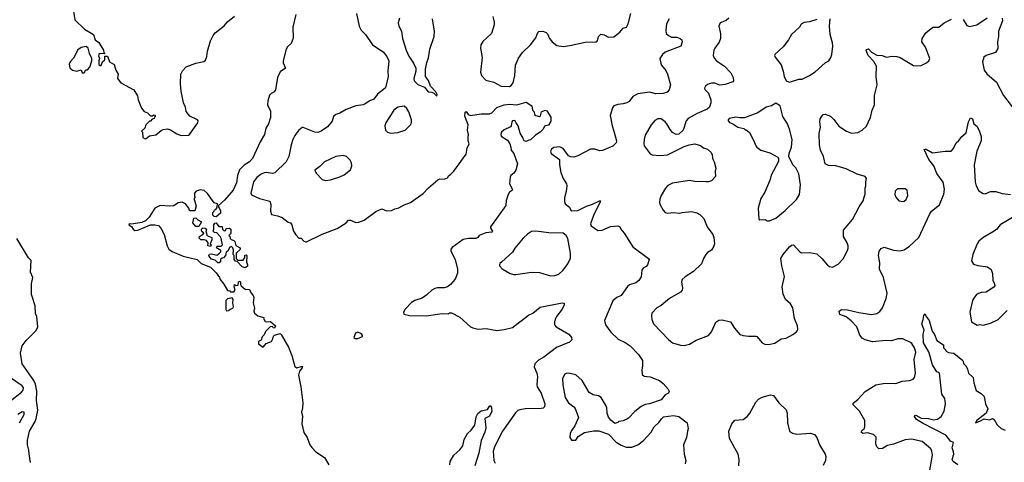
# Model space of a CAD drawing. Extents: x 2220520 to 2384350, y 721165 to 893491.
# Tile 130 of 256: x 2276242 to 2285596, y 824578 to 828785. Entities that reach past the tile are written whole.
import ezdxf

# ---------------------------------------------------------------- set-up
doc = ezdxf.new("R2010")
doc.units = 0

msp = doc.modelspace()

# ---------------------------------------------------------------- linework, layer by layer
at = {"layer": '0CON20XD'}
for points in [[(2276745.4, 828905), (2276765.4, 828785), (2276856.4, 828696.4), (2276943, 828643), (2276957.5, 828595), (2276995, 828570), (2277037.5, 828495), (2277041.7, 828471.7), (2277050, 828465), (2277045, 828460), (2277005, 828462.5), (2276992.5, 828455), (2276990.7, 828440.7), (2277000, 828415), (2276992.5, 828395), (2276995, 828360), (2277005, 828350), (2277015, 828350), (2277030, 828385), (2277050, 828405), (2277051.7, 828438.3), (2277075, 828440), (2277093.6, 828383.6), (2277140.7, 828360.7), (2277156.7, 828305), (2277176.4, 828266.4), (2277172.5, 828225), (2277202.5, 828185), (2277325, 828117.5), (2277361.7, 828061.7), (2277367.5, 828025), (2277400, 827945), (2277423.6, 827913.6), (2277455, 827900), (2277485, 827870), (2277505, 827870), (2277515, 827880), (2277528.3, 827878.3), (2277530, 827865), (2277521.7, 827858.3), (2277520, 827845), (2277501.7, 827838.3), (2277485, 827820), (2277475, 827820), (2277440, 827785), (2277430, 827755), (2277400, 827725), (2277410, 827715), (2277413.3, 827665), (2277433.9, 827653.9), (2277445, 827656.7), (2277475, 827681.2), (2277535, 827690), (2277585, 827732.5), (2277605, 827742.5), (2277645, 827746.7), (2277675, 827738.8), (2277735, 827700), (2277775, 827684), (2277845, 827688.8), (2277855, 827693.3), (2277934.2, 827805), (2277937.1, 827825), (2277932, 827835), (2277857.1, 827867.1), (2277822.6, 827912.6), (2277816.2, 827955), (2277797.3, 827995), (2277776.9, 828105), (2277769.1, 828175), (2277773.2, 828266.8), (2277790.2, 828299.8), (2277825, 828337.5), (2277915, 828372), (2277990.9, 828389.1), (2278008.3, 828401.7), (2278020.6, 828435), (2278025.8, 828485), (2278056.1, 828583.9), (2278079.2, 828635), (2278099.8, 828660.2), (2278184.4, 828725.6), (2278215.8, 828764.2), (2278281.7, 828818.3)], [(2278866.9, 828835), (2278836.7, 828715), (2278838.9, 828611.1), (2278819.7, 828560.3), (2278785, 828525.8), (2278774.3, 828504.3), (2278744.5, 828394.5), (2278745.7, 828375), (2278766.7, 828325), (2278715, 828291.2), (2278690.9, 828235), (2278672, 828118), (2278659.5, 828100.5), (2278631.2, 828085), (2278615, 828066.7), (2278598.8, 828015), (2278597.5, 827975), (2278623.5, 827915), (2278625.4, 827855), (2278605.5, 827795), (2278581.1, 827755), (2278568.8, 827695), (2278526, 827625), (2278454, 827465), (2278426, 827435), (2278375, 827402.5), (2278330.5, 827359.5), (2278311.9, 827305), (2278301.4, 827235), (2278270, 827165), (2278189.3, 827070.7), (2278131.7, 827018.3), (2278130, 827005), (2278148.3, 826971.7), (2278150, 826945), (2278107, 826913), (2278090, 826915), (2278078.3, 826928.3), (2278078.3, 826951.7), (2278090, 826965), (2278091.7, 826978.3), (2278105, 826980), (2278118.3, 827001.7), (2278120, 827035), (2278090, 827045), (2278025, 827132.5), (2277995, 827162.5), (2277955, 827168.8), (2277917.5, 827155), (2277902.5, 827135), (2277902.5, 827105), (2277910, 827095), (2277900, 827085), (2277900, 827075), (2277920, 827015), (2277905, 826970), (2277865, 826967.5), (2277855, 826972.5), (2277847.5, 826995), (2277816.7, 827035), (2277785, 827051.2), (2277746.4, 827043.6), (2277705, 827017.5), (2277668.3, 827011.7), (2277575, 827020.8), (2277524.4, 826995), (2277471.3, 826908.7), (2277436.6, 826873.4), (2277400.9, 826859.1), (2277305, 826843.3), (2277282.5, 826845), (2277277.5, 826835), (2277305, 826818.8), (2277319.2, 826795), (2277335, 826782.9), (2277365, 826785.8), (2277483.1, 826836.9), (2277526.8, 826836.8), (2277559.3, 826829.3), (2277582.9, 826805), (2277614, 826744), (2277644.5, 826635), (2277660, 826605), (2277691.9, 826581.9), (2277795, 826537.8), (2277927, 826507), (2277965, 826468.8), (2278055, 826432.5), (2278108.8, 826378.8), (2278140, 826335), (2278146.7, 826315), (2278182.3, 826272.3), (2278215, 826210), (2278237, 826207), (2278245, 826200), (2278275, 826200), (2278287.5, 826215), (2278280, 826245), (2278281.7, 826268.3), (2278295, 826260), (2278317, 826263), (2278320, 826295), (2278335, 826300), (2278340, 826295), (2278338.3, 826268.3), (2278347, 826257), (2278385, 826222.5), (2278425, 826220), (2278440, 826185), (2278460, 826165), (2278467.5, 826145), (2278460, 826095), (2278473, 826043), (2278467.5, 826015), (2278472.5, 825995), (2278505, 825970), (2278560, 825955), (2278557.5, 825945), (2278575, 825917.5), (2278585, 825912.5), (2278625, 825917.5), (2278672.5, 825875), (2278663, 825853), (2278650, 825855), (2278645, 825870), (2278623, 825867), (2278577, 825823), (2278565, 825790), (2278545, 825770), (2278535, 825740), (2278510, 825725), (2278510, 825705), (2278555, 825672.5), (2278583.8, 825706.2), (2278635, 825726.7), (2278647, 825753)], [(2279443.1, 828845), (2279465.8, 828725), (2279486, 828685), (2279527.5, 828645), (2279594, 828545), (2279695, 828479.2), (2279730, 828435), (2279749.5, 828395), (2279739.2, 828295), (2279741.9, 828245), (2279721.1, 828148.9), (2279714.4, 828135.6), (2279642.8, 828077.2), (2279605, 828030.8), (2279570, 828015), (2279525, 827984), (2279505, 827975.8), (2279435, 827968), (2279345, 827932), (2279285, 827896), (2279245, 827883.8), (2279224.2, 827865), (2279209.7, 827820.3), (2279165, 827768), (2279106.2, 827725), (2279075, 827713.3), (2279045, 827715.6), (2278935, 827760), (2278925, 827760), (2278892.5, 827735), (2278856.2, 827685), (2278836.2, 827645), (2278820, 827595), (2278798.9, 827485), (2278772.9, 827435), (2278665, 827329.2), (2278645, 827322.5), (2278585, 827332.5), (2278565, 827329.5), (2278535, 827316.4), (2278494.4, 827285), (2278463.8, 827245), (2278437.1, 827137.1), (2278445, 827119.2), (2278520, 827085), (2278619.3, 827059.3), (2278629.2, 827029.2), (2278623.6, 826966.4), (2278634, 826934), (2278692.3, 826922.3), (2278735, 826906.2), (2278791.2, 826861.2), (2278815, 826853.3), (2278828, 826835), (2278843.3, 826775), (2278865, 826740), (2278895, 826710), (2278915, 826710), (2278941.7, 826681.7), (2278958.3, 826678.3), (2278961.7, 826671.7), (2279115, 826747.5), (2279259.5, 826800.5), (2279342.5, 826855), (2279365, 826880), (2279385, 826880), (2279435, 826857.5), (2279465, 826860), (2279515, 826880), (2279625, 826962.5), (2279683, 826987), (2279728.3, 826968.3), (2279775, 826972.5), (2279805, 826987.5), (2279845, 826997.5), (2279895, 827026.7), (2279955, 827046.7), (2280075, 827133.3), (2280125, 827186.7), (2280215, 827262.5), (2280235, 827272.5), (2280275, 827270), (2280305, 827282.5), (2280320, 827305), (2280336.4, 827313.6), (2280367.5, 827345), (2280483.6, 827506.4), (2280493.8, 827565), (2280513.3, 827605), (2280501.4, 827635), (2280503.2, 827663.2), (2280505.6, 827695), (2280497.8, 827735), (2280502.9, 827785), (2280471.9, 827868.1), (2280474.2, 827905), (2280485, 827912.5), (2280503.3, 827885), (2280525, 827876.2), (2280625, 827890.6), (2280705, 827889.1), (2280728.9, 827901.1), (2280775, 827950), (2280845, 827975.4), (2280895, 827982), (2280965, 827977.1), (2281055, 828000), (2281107.5, 827965), (2281113.3, 827925), (2281128.3, 827908.3), (2281133.3, 827885), (2281145, 827873.3), (2281180, 827865), (2281188.8, 827871.2), (2281200.9, 827909.1), (2281235, 827926), (2281250.5, 827920.5), (2281289.5, 827859.5), (2281289.5, 827820.5), (2281265, 827783.3), (2281227, 827773), (2281213.8, 827745), (2281187.5, 827715), (2281141.1, 827688.9), (2281095, 827643.3), (2281078.3, 827641.7), (2281055, 827627.5), (2281035, 827632.5), (2281027.5, 827645), (2281025, 827660), (2280996.8, 827706.8), (2280976.2, 827775), (2280958.8, 827805), (2280946.1, 827826.1), (2280925, 827823.3), (2280916.1, 827813.9), (2280912.7, 827777.3), (2280904.4, 827765.6), (2280845, 827738.9), (2280818.1, 827715), (2280811.5, 827695), (2280817.5, 827677.5), (2280875, 827639.4), (2280898.1, 827605), (2280909.2, 827575), (2280910.8, 827545), (2280937.1, 827515), (2280970, 827415), (2280956.2, 827355), (2280935, 827326.7), (2280907.5, 827305), (2280900.8, 827289.2), (2280893.8, 827225), (2280918.8, 827185), (2280923.6, 827166.4), (2280895, 827146.7), (2280882, 827125), (2280863.9, 827066.1), (2280860.7, 827019.3), (2280716, 826815), (2280714.2, 826804.2), (2280733.3, 826775), (2280727.5, 826765), (2280669.1, 826760.9), (2280607.5, 826735), (2280593.3, 826715), (2280575, 826704), (2280505, 826706.9), (2280455, 826695.5), (2280350.2, 826619.8), (2280339.4, 826605), (2280339.4, 826585), (2280379.5, 826505), (2280402.1, 826415), (2280400.5, 826375), (2280380.6, 826319.4), (2280335, 826267.9), (2280305, 826245.4), (2280275, 826235.4), (2280212.1, 826237.9), (2280185, 826231.5), (2280156.2, 826213.8), (2280111.2, 826168.8), (2280065, 826138.9), (2279995, 826115.4), (2279965, 826098.5), (2279904, 826035), (2279887.5, 826005), (2279892.5, 825985), (2279946.4, 825973.6), (2280105, 825971.2), (2280256.4, 825993.6), (2280315, 825990), (2280325, 826000), (2280345, 825997.5), (2280425, 825957.5), (2280525, 825866.7), (2280545.9, 825855.9), (2280596.1, 825843.9), (2280675, 825850), (2280775, 825830), (2280845, 825841.2), (2280925, 825860), (2281075, 825976.2), (2281116.7, 825995), (2281186.1, 826053.9), (2281395, 826093.3), (2281415, 826090), (2281416, 826075), (2281396.5, 826035), (2281340.6, 825965), (2281331.1, 825945), (2281323.3, 825915), (2281324, 825885), (2281340, 825865), (2281459.2, 825795), (2281485.8, 825765), (2281488, 825742), (2281465, 825720), (2281340.3, 825669.7), (2281222.1, 825577.9), (2281171.1, 825548.9), (2281136.2, 825515), (2281128.8, 825485), (2281155.8, 825425.8), (2281160, 825395), (2281153.9, 825313.9), (2281158.8, 825295), (2281180.9, 825260.9), (2281196.9, 825235), (2281231.4, 825135), (2281228, 825105), (2281215.6, 825094.4), (2281195, 825090), (2281044, 825086), (2280995, 825078.5), (2280975, 825070), (2280951.7, 825048.3), (2280829.1, 824875), (2280752.1, 824725), (2280739.6, 824685), (2280748.1, 824595), (2280760.6, 824570.6)], [(2279850, 828800), (2279838.8, 828755), (2279844.2, 828725), (2279869.2, 828675), (2279879.4, 828605), (2279912.2, 828495), (2279938, 828438), (2279982.8, 828372.8), (2280004.3, 828325), (2280004.2, 828295), (2279986.2, 828225), (2279991.2, 828205), (2280025, 828168.8), (2280087.5, 828145), (2280121.2, 828101.2), (2280156.4, 828096.4), (2280177, 828087), (2280205, 828060), (2280206.7, 828075), (2280195, 828100), (2280143.9, 828153.9), (2280127, 828207), (2280096.7, 828245), (2280097.1, 828315), (2280109.2, 828379.2), (2280126.9, 828423.1), (2280139.4, 828505), (2280179.1, 828625), (2280182.7, 828675), (2280164.4, 828795)], [(2280735.9, 828815.9), (2280748.8, 828761.2), (2280750, 828735), (2280723.3, 828655), (2280642.2, 828577.8), (2280624.4, 828545), (2280620.6, 828515), (2280637.1, 828425), (2280620.8, 828285), (2280630, 828255), (2280671.3, 828211.3), (2280745, 828191.1), (2280815, 828154.4), (2280895, 828151.4), (2280910.9, 828159.1), (2280930, 828185), (2280946, 828255), (2280953.9, 828353.9), (2280980.5, 828419.5), (2281020, 828475), (2281096.2, 828545), (2281145.7, 828614.3), (2281164, 828665), (2281175, 828673.3), (2281213, 828677), (2281245, 828662.5), (2281255, 828652.5), (2281276, 828605), (2281300, 828575), (2281345, 828541.2), (2281405, 828529.2), (2281469.7, 828540.3), (2281615, 828573.1), (2281716.4, 828573.6), (2281732.5, 828585), (2281740, 828625), (2281762.5, 828647.5), (2281795, 828641.2), (2281835, 828620), (2281885, 828621.2), (2281945, 828667.5), (2281973.9, 828706.1), (2282005.8, 828714.2), (2282022.5, 828745), (2282049.5, 828845)], [(2282412.9, 828795), (2282388, 828745), (2282380, 828685), (2282383.8, 828655), (2282405, 828633.8), (2282435, 828618.8), (2282485, 828618), (2282517, 828607), (2282533.3, 828595), (2282536.7, 828575), (2282522.5, 828535), (2282375, 828477.5), (2282350, 828455), (2282324, 828415), (2282337.5, 828355), (2282381.5, 828301.5), (2282396.3, 828266.3), (2282424.2, 828165), (2282412.7, 828117.3), (2282393.3, 828095), (2282355, 828082.5), (2282285, 828081.2), (2282225, 828096.2), (2282115, 828079.2), (2282065.8, 828055), (2282031.1, 828008.9), (2282011.2, 827995), (2281975, 827984.4), (2281925, 827980.6), (2281885, 827965.8), (2281872.4, 827947.6), (2281852.3, 827875), (2281869.5, 827775), (2281885.4, 827725.4), (2281913.3, 827635), (2281907.5, 827615), (2281875.7, 827584.3), (2281778.8, 827541.2), (2281755, 827538), (2281705, 827554), (2281666.1, 827556.1), (2281545, 827492.2), (2281505, 827479.4), (2281475, 827481.4), (2281455, 827492), (2281405, 827560), (2281375, 827576.5), (2281315, 827570.6), (2281293.8, 827556.2), (2281285.8, 827535), (2281290, 827515), (2281370, 827455), (2281370.8, 827405), (2281384.3, 827334.3), (2281405.8, 827275.8), (2281436.2, 827225), (2281438.8, 827205), (2281433, 827153), (2281417, 827093), (2281417, 827057), (2281423.9, 827033.9), (2281465, 827002.5), (2281477.5, 826975), (2281487, 826967), (2281545, 826972), (2281625.8, 827014.2), (2281685, 827030.8), (2281750, 827065), (2281760, 827065), (2281755.8, 827054.2), (2281692.5, 826925), (2281666.7, 826855), (2281663.9, 826843.9), (2281672.5, 826825), (2281735, 826781.2), (2281775, 826786.2), (2281855, 826818.8), (2281925, 826826.7), (2281945, 826817.5), (2281953.9, 826793.9), (2281985, 826757.5), (2282066.2, 826625), (2282215, 826516.7), (2282222.5, 826505), (2282207.5, 826455), (2282195, 826440), (2282166.1, 826423.9), (2282154.1, 826405.9), (2282145, 826340), (2282125, 826307.5), (2282095.9, 826284.1), (2282035, 826263.8), (2282015, 826248.8), (2281956, 826165), (2281915, 826144), (2281877.1, 826112.9), (2281798, 825925), (2281808, 825885), (2281858, 825815), (2281927.8, 825747.8), (2281995.5, 825715.5), (2282042, 825685), (2282121.7, 825601.7), (2282158, 825545), (2282160, 825495), (2282151.2, 825455), (2282155, 825413.3), (2282175, 825396.2), (2282230.5, 825390.5), (2282320, 825355), (2282355, 825327.5), (2282403, 825273), (2282412.5, 825255), (2282407.5, 825235), (2282375, 825220), (2282335, 825173.3), (2282225, 825133.3), (2282185, 825128.8), (2282145, 825108.8), (2282085, 825062), (2282025, 824997.5), (2282010.7, 824989.3), (2281975, 824973.3), (2281935, 824967.5), (2281923.3, 824956.7), (2281895, 824947.5), (2281858.3, 824978.3), (2281837.3, 825007.3), (2281822.9, 825045), (2281819.4, 825095), (2281808.1, 825125), (2281766.2, 825195), (2281740, 825210), (2281691.2, 825221.2), (2281652.1, 825242.1), (2281586, 825355)], [(2282979.7, 828800.3), (2282955, 828778.8), (2282896.7, 828755), (2282883.3, 828725), (2282899.2, 828655), (2282899.5, 828605), (2282887.7, 828572.3), (2282845.6, 828515), (2282837.5, 828495), (2282831.5, 828445), (2282838.8, 828421.2), (2282861.4, 828395), (2282939.2, 828345), (2282999.4, 828279.4), (2283020.8, 828235), (2283022.5, 828205), (2283017.5, 828195), (2282945, 828170), (2282895, 828163.3), (2282845, 828181.1), (2282815, 828182.2), (2282775, 828168.6), (2282756.2, 828155), (2282748.8, 828135), (2282752.3, 828122.3), (2282785, 828086.7), (2282809.2, 828025), (2282807.8, 827995), (2282794.4, 827955), (2282774.7, 827935.3), (2282677.6, 827892.4), (2282592.5, 827845), (2282575, 827823.3), (2282545, 827736.7), (2282505, 827696.7), (2282480, 827695), (2282445, 827713.3), (2282420.3, 827740.3), (2282391.4, 827795), (2282375, 827814.2), (2282335, 827841.9), (2282305, 827843.1), (2282275, 827827.1), (2282242.8, 827787.2), (2282183.7, 827686.3), (2282174.4, 827645)], [(2285205, 828787.5), (2285241.7, 828731.7), (2285265, 828721.2), (2285335, 828736), (2285435, 828802.9)], [(2285575, 828800), (2285580, 828775), (2285541.2, 828675), (2285542, 828625), (2285531.2, 828575), (2285535, 828510), (2285512.5, 828475), (2285425, 828446), (2285402.4, 828427.6), (2285390, 828385), (2285405.8, 828305.8), (2285430.3, 828270.3), (2285522.6, 828192.6), (2285589.4, 828065), (2285734.2, 827875)], [(2282174.4, 827645), (2282171.1, 827605), (2282175.7, 827585), (2282230.9, 827510.9), (2282251.7, 827501.7), (2282325, 827493.1), (2282397.8, 827502.2), (2282555, 827580.8), (2282603.2, 827596.8), (2282655, 827604.3), (2282708.8, 827588.8), (2282738.8, 827568.8), (2282776.7, 827555), (2282808.8, 827525), (2282820, 827505), (2282823.3, 827465), (2282840.8, 827435), (2282856, 827375), (2282848.8, 827345), (2282853.3, 827295), (2282815.8, 827254.2), (2282785.9, 827244.1), (2282765, 827244), (2282656.4, 827246.4), (2282605, 827256.2), (2282445, 827232.5), (2282399.5, 827210.5), (2282375.9, 827184.1), (2282336.7, 827115), (2282325, 827080), (2282321.2, 827045), (2282326.1, 827026.1), (2282354, 826974), (2282375, 826952.5), (2282395, 826947.5), (2282455, 826953.8), (2282515, 826946.7), (2282536.2, 826953.8), (2282625, 826960.8), (2282675, 826950.8), (2282705, 826932.5), (2282742.5, 826895), (2282772.9, 826815), (2282828.5, 826745), (2282837.9, 826715), (2282841.8, 826655), (2282837, 826633), (2282815.4, 826594.6), (2282777.4, 826572.6), (2282760, 826555), (2282737.5, 826515), (2282720, 826465), (2282645, 826392.9), (2282565, 826341.4), (2282536, 826315), (2282530.8, 826295), (2282538.6, 826235), (2282534.3, 826215), (2282518.6, 826195), (2282415, 826134.5), (2282335, 826068.6), (2282295, 826046.9), (2282247.5, 825995), (2282242.9, 825975), (2282247.1, 825935), (2282264, 825895), (2282405, 825744.2), (2282445, 825712.9), (2282520.3, 825690.3), (2282555, 825690), (2282605, 825702.5), (2282670.2, 825739.8), (2282785, 825784), (2282815, 825818.8), (2282855, 825908.8), (2282885, 825930), (2282915, 825932.5), (2282994.1, 825914.1), (2283033.9, 825853.9), (2283085, 825793.3), (2283113.9, 825783.9), (2283165, 825778.6), (2283235, 825778), (2283245, 825773.3), (2283295, 825712.5), (2283320.7, 825700.7), (2283355, 825696.7), (2283415, 825710), (2283475, 825751.2), (2283525, 825756.7), (2283588.3, 825791.7), (2283625, 825822.5), (2283636.2, 825845), (2283631.2, 825875), (2283604.3, 825945), (2283587.8, 826045), (2283565, 826084.2), (2283517.1, 826125), (2283494.4, 826175), (2283486.7, 826245), (2283509.4, 826345), (2283482.9, 826445), (2283474, 826515), (2283495, 826552.5), (2283555, 826626.7), (2283575, 826642), (2283595, 826643.8), (2283655, 826578), (2283670.3, 826570.3), (2283745, 826572.5), (2283815, 826558.6), (2283864, 826515), (2283915, 826453.3), (2283935, 826440), (2283965, 826433.3), (2284018.3, 826461.7), (2284065, 826513.3), (2284107.9, 826592.1), (2284114, 826615), (2284114, 826635), (2284102, 826665), (2284067.5, 826725), (2284068, 826785), (2284153.8, 826885), (2284216, 827005), (2284256, 827065), (2284265, 827097.5), (2284273.6, 827126.4), (2284273.9, 827183.9), (2284281.2, 827205), (2284280, 827245), (2284286.2, 827275), (2284273.3, 827295), (2284196.8, 827316.8), (2284095, 827368.6), (2283995, 827395.6), (2283925, 827400), (2283894.2, 827415), (2283880, 827485), (2283850, 827545), (2283841.4, 827595), (2283835.8, 827704.2), (2283850, 827765), (2283843.8, 827815), (2283848.3, 827841.7), (2283865, 827872.5), (2283876.7, 827883.3), (2283895, 827887.5), (2283945, 827867.5), (2283977.3, 827837.3), (2284024.1, 827774.1), (2284095.8, 827725.8), (2284145, 827707.5), (2284205, 827712.5), (2284245, 827736), (2284285.6, 827774.4), (2284326.2, 827855), (2284342, 827925), (2284362.5, 827975), (2284364.4, 828065.6), (2284388.6, 828165), (2284379.2, 828245), (2284383.3, 828345), (2284357.3, 828387.3), (2284303.9, 828443.9), (2284283.9, 828493.9), (2284287, 828503), (2284305, 828507.5), (2284335, 828476.7), (2284385, 828449.2), (2284435, 828445.7), (2284477.7, 828427.7), (2284530.3, 828439.7), (2284575, 828435.6), (2284606.2, 828425), (2284735, 828351.2), (2284755, 828346.2), (2284805, 828348.8), (2284856.1, 828373.9), (2284880, 828395), (2284890, 828415), (2284846.2, 828525), (2284813.8, 828575), (2284816.7, 828605), (2284850.5, 828659.5), (2284916, 828714), (2284975, 828715.5), (2285024.8, 828755.2), (2285095, 828791.3)], [(2283815, 828786.7), (2283746.4, 828763.6), (2283695, 828758.8), (2283665, 828743.3), (2283650, 828715), (2283574.2, 828645.8), (2283546.6, 828593.4), (2283495, 828526.2), (2283417.5, 828455), (2283412.5, 828445), (2283419.3, 828429.3), (2283475.8, 828355), (2283496, 828295), (2283503.3, 828245), (2283522.5, 828205), (2283555, 828192.5)], [(2283555, 828192.5), (2283645, 828221.2), (2283675, 828221.2), (2283745, 828254.3), (2283800.3, 828289.7), (2283895.6, 828374.4), (2283928, 828395), (2283948, 828425), (2283958, 828455), (2283967.3, 828532.7), (2283964.2, 828564.2), (2283940.8, 828645), (2283935.9, 828724.1), (2283943, 828793)], [(2276855, 828280), (2276871.7, 828308.3), (2276885, 828310), (2276907, 828333), (2276928, 828395), (2276926.4, 828416.4), (2276904.2, 828464.2), (2276893.8, 828515), (2276875, 828529.2), (2276825, 828522.5), (2276795, 828498.9), (2276751.6, 828418.4), (2276720, 828385), (2276713.5, 828363.5), (2276717.3, 828327.3), (2276742.5, 828305), (2276785, 828297.5), (2276825, 828310), (2276835, 828280), (2276855, 828280)], [(2279765, 827706.2), (2279835, 827714.2), (2279905, 827736.2), (2279955.6, 827784.4), (2279964.3, 827805), (2279964.3, 827834.3), (2279939.1, 827909.1), (2279921.3, 827941.3), (2279895, 827964.3), (2279835, 827952.5), (2279796, 827925), (2279722, 827805), (2279711.2, 827775), (2279716.4, 827736.4), (2279735, 827716.7), (2279765, 827706.2)], [(2283343, 826873), (2283365, 826873.8), (2283425, 826900), (2283515, 826972), (2283621.2, 827075), (2283652, 827125), (2283660.8, 827215), (2283645, 827320), (2283615, 827377.5), (2283587.5, 827405), (2283550, 827485), (2283553.8, 827515), (2283573.8, 827575), (2283580, 827645), (2283555.7, 827745.7), (2283535.7, 827795.7), (2283491.2, 827865), (2283467.5, 827965), (2283425, 827992.5), (2283385, 827966.7), (2283335, 827953.8), (2283255, 827900), (2283127, 827853), (2283085, 827852.5), (2283045, 827860), (2282982.5, 827845), (2282973.3, 827835), (2282973.3, 827825), (2282985, 827807.5), (2283016.1, 827796.1), (2283065, 827763.3), (2283121.7, 827751.7), (2283135, 827740), (2283145, 827740), (2283175, 827712.5), (2283216.7, 827635), (2283235.8, 827585.8), (2283246.2, 827575), (2283284.6, 827544.6), (2283369.1, 827519.1), (2283445, 827477.5), (2283452.5, 827465), (2283451.7, 827438.3), (2283382.3, 827307.7), (2283371.2, 827265), (2283322, 827145), (2283282, 827085), (2283256.7, 826995), (2283265, 826890), (2283275, 826882.5), (2283325, 826887.5), (2283343, 826873)], [(2284885.6, 824485), (2284914.6, 824644.6), (2284907.5, 824685), (2284896.7, 824706.7), (2284815, 824776.9), (2284715, 824798.1), (2284655, 824791.8), (2284545, 824750.9), (2284485, 824738.1), (2284440.5, 824709.5), (2284405, 824706.7), (2284386.2, 824725), (2284375.8, 824755), (2284377.3, 824817.3), (2284354.1, 824844.1), (2284295, 824860), (2284253.6, 824853.6), (2284237.5, 824865), (2284245, 824882.5), (2284263.6, 824896.4), (2284270, 824915), (2284270, 824975), (2284222, 825065), (2284161.2, 825125), (2284160.5, 825139.5), (2284205, 825176), (2284275, 825250), (2284375.6, 825314.4), (2284465, 825330.8), (2284565, 825327.8), (2284625, 825350.5), (2284694.4, 825355.6), (2284730.3, 825369.7), (2284743.8, 825385), (2284752, 825425), (2284740, 825555), (2284755.7, 825624.3), (2284744.3, 825665), (2284717, 825707), (2284705, 825718), (2284631.7, 825751.7), (2284585, 825752.5), (2284525, 825734.2), (2284475, 825735.6), (2284345, 825724.3), (2284275, 825741.9), (2284245, 825759.2), (2284225, 825786), (2284194.3, 825865), (2284142.1, 825922.1), (2284095, 825960), (2284035, 825983.8), (2284027.5, 826015), (2284050.7, 826029.3), (2284105, 826028.6), (2284215, 826002.9), (2284334.3, 825984.3), (2284386.4, 825993.6), (2284415, 826010.8), (2284440.6, 826045), (2284474.6, 826135), (2284483.5, 826185), (2284449.5, 826335), (2284410, 826415), (2284412.9, 826475), (2284399.5, 826545), (2284406.9, 826585), (2284425, 826611.2), (2284455, 826624), (2284545, 826595.7), (2284605, 826587.5), (2284645, 826597.5), (2284695, 826631.4), (2284783.6, 826716.4), (2284884.5, 826935), (2284905.7, 826965), (2284979.2, 827025), (2285022.1, 827127.9), (2285028.6, 827175), (2285015, 827242.5), (2284955, 827322.5), (2284927.7, 827397.7), (2284878.6, 827455), (2284835, 827550), (2284843.8, 827556.2), (2284855, 827553.3), (2284915, 827520), (2285035, 827536.7), (2285090, 827535), (2285115, 827560), (2285140, 827615), (2285165, 827637.5), (2285193.6, 827676.4), (2285235, 827710), (2285256.7, 827815), (2285275, 827852.5), (2285293, 827843), (2285307.5, 827795), (2285335, 827772.5), (2285357.5, 827732.5), (2285376, 827675), (2285376.9, 827635), (2285335.7, 827535), (2285308.8, 827405), (2285320, 827245), (2285330, 827205), (2285355, 827160), (2285394.1, 827134.1), (2285415, 827130), (2285465, 827150.8), (2285515, 827152), (2285575, 827132), (2285655, 827122.5)], [(2279146.1, 827256.1), (2279195, 827264), (2279285, 827290.8), (2279325, 827310), (2279385, 827356.7), (2279398.8, 827395), (2279394, 827425), (2279381.7, 827451.7), (2279346.7, 827485), (2279315, 827493.8), (2279245, 827485.7), (2279136.7, 827435), (2279095, 827391.2), (2279047.5, 827355), (2279057.5, 827325), (2279115, 827266.2), (2279146.1, 827256.1)], [(2284635, 827056.7), (2284645, 827060), (2284665, 827077.5), (2284681.2, 827115), (2284673.3, 827165), (2284653, 827177), (2284583, 827177), (2284560, 827155), (2284557.5, 827125), (2284565, 827100), (2284593.9, 827063.9), (2284635, 827056.7)], [(2285712.3, 826927.7), (2285555.8, 826834.2), (2285526.2, 826795), (2285501.2, 826775), (2285400.2, 826719.8), (2285355, 826680), (2285338.6, 826655), (2285298.8, 826555), (2285283.8, 826493.8), (2285305, 826462.5), (2285345, 826447.5), (2285436.4, 826436.4), (2285470.7, 826410.7), (2285483.6, 826373.6), (2285486.7, 826305), (2285500, 826285), (2285506.7, 826255), (2285497.3, 826242.7), (2285425, 826196.7), (2285377, 826193), (2285335, 826177.5), (2285311.7, 826148.3), (2285293.8, 826115), (2285270, 826005), (2285283.3, 825915), (2285337, 825883), (2285365, 825887.5), (2285395, 825883.3), (2285465, 825901.2), (2285536.7, 825935), (2285625, 826021.2)], [(2277945, 826820), (2277915, 826820), (2277887.5, 826855), (2277895, 826897.5), (2277915, 826902.5), (2277933.9, 826883.9), (2277970, 826865), (2277945, 826820)], [(2278385, 826427.5), (2278355, 826437.5), (2278308.3, 826488.3), (2278291.7, 826491.7), (2278280, 826505), (2278280, 826545), (2278270, 826555), (2278272.5, 826595), (2278267, 826617), (2278255, 826630), (2278235, 826620), (2278220, 826585), (2278203, 826577), (2278197, 826543), (2278178.3, 826521.7), (2278165, 826520), (2278150, 826505), (2278150, 826485), (2278137, 826473), (2278123, 826473), (2278098.3, 826498.3), (2278065, 826510), (2278047, 826527), (2278037.5, 826545), (2278045, 826557.5), (2278065, 826560), (2278115, 826547.5), (2278140, 826565), (2278151.7, 826578.3), (2278151.7, 826591.7), (2278120.7, 826610.7), (2278112.5, 826625), (2278118.3, 826631.7), (2278157, 826633), (2278167.5, 826645), (2278157, 826707), (2278147.5, 826725), (2278115, 826760), (2278093, 826763), (2278080, 826775), (2278087.5, 826795), (2278087.5, 826835), (2278095, 826852.5), (2278110, 826855), (2278135, 826820), (2278165, 826820), (2278170, 826795), (2278185, 826780), (2278198.3, 826781.7), (2278205, 826800), (2278235, 826802.5), (2278247.5, 826795), (2278247, 826753), (2278230, 826735), (2278237, 826727), (2278240, 826705), (2278250, 826695), (2278275, 826687.5), (2278286.2, 826676.2), (2278295, 826640), (2278330, 826620), (2278340, 826605), (2278300, 826565), (2278300, 826515), (2278315, 826500), (2278365, 826500), (2278380, 826525), (2278381.7, 826548.3), (2278395, 826550), (2278400, 826545), (2278397.5, 826485), (2278406.2, 826455), (2278405.9, 826444.1), (2278395, 826432.5), (2278385, 826427.5)], [(2278055, 826630), (2278030, 826635), (2278032.5, 826665), (2278016.1, 826686.1), (2277993.6, 826693.6), (2277963.8, 826693.8), (2277948.3, 826708.3), (2277950, 826725), (2277979.3, 826740.7), (2277990, 826755), (2277973, 826773), (2277970, 826785), (2277970, 826795), (2277983, 826807), (2278005, 826802.5), (2278017, 826787), (2278010, 826765), (2278017, 826757), (2278020, 826735), (2278066.2, 826716.2), (2278066.4, 826693.6), (2278050, 826655), (2278060, 826645), (2278055, 826630)], [(2281285, 826350.8), (2281325, 826352.9), (2281362.8, 826367.2), (2281405, 826403.1), (2281448.8, 826465), (2281475, 826517.5), (2281474.4, 826565), (2281448, 826705), (2281433.3, 826735), (2281406.1, 826756.1), (2281270.3, 826760.3), (2281144.3, 826775.7), (2281105, 826770.8), (2281065, 826745.8), (2281025, 826710), (2280947.1, 826615), (2280924.4, 826575.6), (2280822.5, 826485), (2280803.6, 826466.4), (2280800, 826455), (2280800, 826445), (2280825, 826417.5), (2280902.3, 826372.3), (2280935, 826364), (2280955, 826362.5), (2281105, 826387.1), (2281181.7, 826381.7), (2281285, 826350.8)], [(2276345.6, 824575), (2276332.7, 824657.3), (2276330, 824695), (2276316.7, 824745), (2276315, 824787.5), (2276334.6, 824875), (2276388.1, 824965), (2276399.2, 824995), (2276412.9, 825075), (2276402.2, 825165), (2276406, 825255), (2276391.4, 825321.4), (2276376.4, 825356.4), (2276266.7, 825515), (2276250, 825615), (2276264.7, 825685.3), (2276303.8, 825735), (2276399.9, 825830.1), (2276415.4, 825865), (2276404, 825964), (2276392.3, 825992.3), (2276390, 826065), (2276355, 826172.5), (2276354, 826216), (2276355.4, 826275), (2276366, 826335), (2276345.5, 826385), (2276349.4, 826495), (2276325, 826522.5), (2276215.9, 826705.9)], [(2278208.3, 826018.3), (2278225, 826022.5), (2278240, 826035), (2278266.1, 826043.9), (2278272.5, 826055), (2278266.7, 826095), (2278270, 826125), (2278261.7, 826141.7), (2278215, 826133.3), (2278200, 826115), (2278200.7, 826030.7), (2278208.3, 826018.3)], [(2285155.3, 824555.3), (2285109.4, 824585), (2285100.6, 824605), (2285116.7, 824655), (2285115, 824677.5), (2285100.6, 824715), (2285113.3, 824765), (2285085, 824778.5), (2285061.1, 824815), (2285039.6, 824835), (2284825, 824946.4), (2284762.5, 824985), (2284742.5, 825015), (2284746.2, 825023.8), (2284755, 825025.7), (2284805, 824997.5), (2284875, 824993.6), (2284921.5, 824981.5), (2284963, 824987), (2284996.3, 825013.7), (2285025.6, 825065), (2285038.9, 825135), (2285030, 825185), (2285001.8, 825225), (2284979.4, 825425), (2284973.2, 825433.2), (2284955, 825438.2), (2284913.7, 825505), (2284878.7, 825628.7), (2284829.4, 825715), (2284825.6, 825795), (2284834.5, 825835), (2284811.4, 825895), (2284826.7, 825935), (2284832.5, 825975), (2284845, 825990), (2284852.5, 825965), (2284882.5, 825925), (2284910.8, 825825), (2284934.2, 825794.2), (2284955, 825737.5), (2285017.5, 825695), (2285020, 825665), (2285040, 825645), (2285043.6, 825633.6), (2285065, 825623.3), (2285116.1, 825616.1), (2285202.5, 825545), (2285213, 825513), (2285233, 825493), (2285246.7, 825465), (2285257.5, 825425), (2285300, 825385), (2285306.7, 825335), (2285329.3, 825259.3), (2285375, 825233.3), (2285403.6, 825203.6), (2285416.2, 825135), (2285438.8, 825085), (2285425.5, 825044.5), (2285333.8, 824975), (2285322.5, 824955), (2285365, 824968), (2285405, 824990.6), (2285455, 824980.8), (2285485, 824993.8), (2285501.2, 824985), (2285528, 824935), (2285565, 824898.8), (2285603.9, 824883.9)], [(2278647, 825753), (2278652.3, 825777.7), (2278662.3, 825787.7), (2278715, 825803.3), (2278725, 825794.2), (2278795, 825673.3), (2278827.1, 825595), (2278855, 825487.5), (2278875, 825475.5), (2278915, 825490), (2278928.3, 825488.3), (2278924.4, 825475), (2278899.6, 825445), (2278890.3, 825405), (2278913.9, 825295), (2278931.1, 825145), (2278929.2, 825095), (2278920, 825055), (2278929.8, 825015), (2278922.5, 824945), (2278941.8, 824861.8), (2278972.5, 824815), (2279000, 824745), (2279018.3, 824718.3), (2279055, 824679.2), (2279138, 824625), (2279178, 824555)], [(2279455, 825754), (2279500, 825775), (2279500, 825785), (2279489.1, 825799.1), (2279455, 825814), (2279433.8, 825805), (2279417.5, 825765), (2279430, 825755), (2279455, 825754)], [(2276155, 825161.9), (2276259.2, 825245), (2276274.2, 825265), (2276279.2, 825285), (2276265, 825306), (2276145, 825388.6)], [(2281586, 825355), (2281525, 825410), (2281455.9, 825425.9), (2281435, 825423.8), (2281420, 825415), (2281400, 825375), (2281402.9, 825315), (2281422.9, 825195), (2281455, 825143.8), (2281505.8, 825105.8), (2281518.8, 825088.8), (2281552, 825005), (2281516.7, 824925), (2281486.7, 824885), (2281472.5, 824855), (2281470, 824815), (2281485, 824790), (2281525, 824790), (2281547, 824823), (2281608.3, 824861.7), (2281692.3, 824877.7), (2281745, 824878.8), (2281835.8, 824845.8), (2281908.8, 824768.8), (2281955, 824740.8), (2282005, 824723.1), (2282056.4, 824723.6), (2282115, 824744.4), (2282168, 824785), (2282240, 824865), (2282270, 824915), (2282315, 824956.7), (2282338.3, 824991.7), (2282359.3, 825010.7), (2282455, 825022.5), (2282505, 825013.3), (2282583.8, 824955), (2282591.2, 824895), (2282588, 824875), (2282575.8, 824814.2), (2282548.8, 824745), (2282554, 824655), (2282572, 824595), (2282564, 824565)], [(2283073.1, 824545), (2283078.5, 824605), (2283067.8, 824655), (2282984.2, 824805), (2282980, 824875), (2283008, 824945), (2283035, 824980), (2283115, 824986.2), (2283153.3, 825015), (2283178.8, 825045), (2283235, 825150), (2283260.9, 825179.1), (2283295, 825196.9), (2283375, 825221.2), (2283403.9, 825213.9), (2283454.1, 825144.1), (2283525, 825077.5), (2283534, 825045), (2283536.2, 824955), (2283555, 824873.3), (2283584.2, 824854.2), (2283625, 824846), (2283755, 824856.2), (2283792.3, 824842.3), (2283816.2, 824815), (2283840, 824745), (2283893.3, 824655), (2283900, 824635), (2283896, 824595), (2283875, 824546.7)], [(2276241.5, 824955), (2276285, 825033.8), (2276285.7, 825055), (2276265, 825059.4), (2276225, 825032)], [(2280327.5, 824555), (2280332.5, 824585), (2280366.9, 824645), (2280424.5, 824695.5), (2280453.1, 824735), (2280465.9, 824794.1), (2280497.3, 824852.7), (2280532.5, 824885), (2280565, 824930), (2280578.9, 825011.1), (2280595, 825043.1), (2280625, 825066.5), (2280685, 825079.2), (2280705, 825113.3), (2280715, 825116.7), (2280725.5, 825095.5), (2280727.8, 825065), (2280705, 825015.8), (2280661.2, 824995), (2280670.4, 824905), (2280661.8, 824865), (2280625.5, 824785), (2280605.3, 824665), (2280564.6, 824544.6)]]:
    msp.add_lwpolyline(points, dxfattribs=at)

doc.saveas('drawing.dxf')
